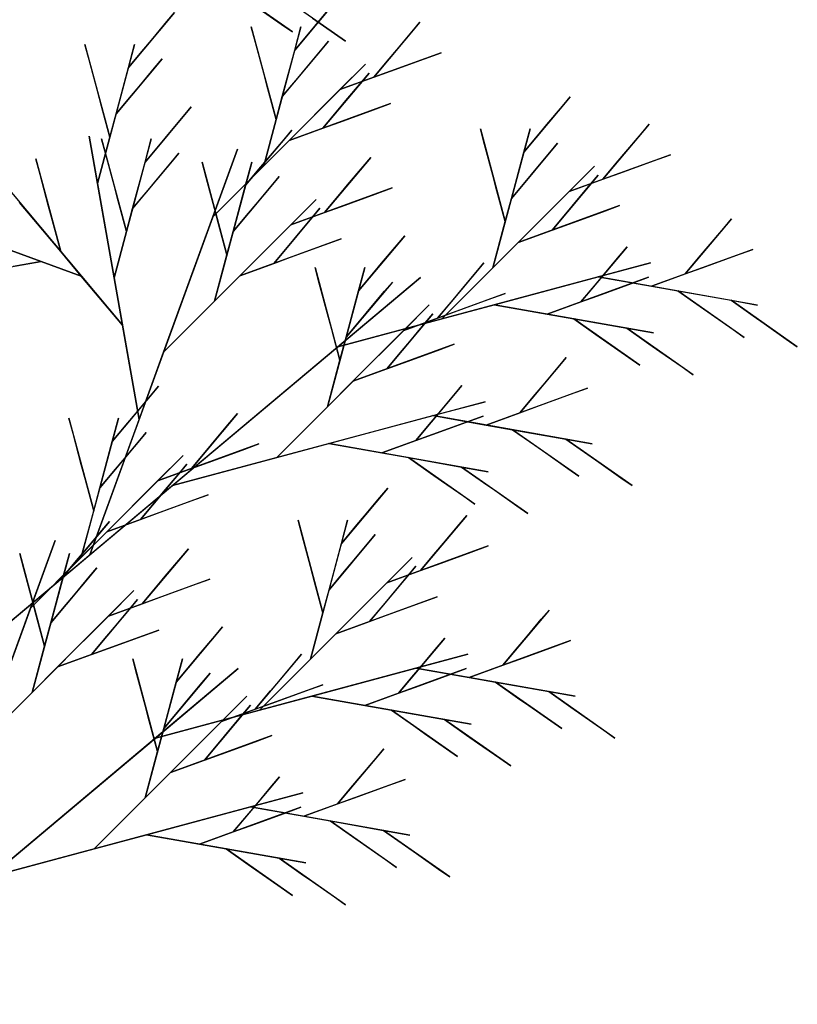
# Model space of a CAD drawing. Extents: x 0 to 1920, y 0 to 1440.
# Tile 17 of 19: x 1639 to 1695, y 1100 to 1170. Entities that reach past the tile are written whole.
import ezdxf

# ---------------------------------------------------------------- set-up
doc = ezdxf.new("R2010")
doc.units = 0
doc.layers.get('0').update_dxf_attribs({"linetype": 'CONTINUOUS'})

msp = doc.modelspace()

# ---------------------------------------------------------------- linework, layer by layer
at = {"color": 0}
for p, q in [((1658.859, 1169.621), (1654.123, 1172.937)), ((1662.654, 1168.951), (1657.918, 1172.267)), ((1662.328, 1172.259), (1659.025, 1168.322)), ((1660.677, 1170.291), (1661.778, 1171.603)), ((1650.447, 1171.008), (1647.144, 1167.071)), ((1649.897, 1170.352), (1650.447, 1171.008)), ((1656.491, 1171.279), (1658.069, 1170.173)), ((1648.796, 1169.039), (1649.897, 1170.352)), ((1658.069, 1170.173), (1658.859, 1169.621)), ((1660.126, 1169.635), (1660.677, 1170.291)), ((1660.286, 1170.609), (1661.865, 1169.504)), ((1667.977, 1170.316), (1664.674, 1166.379)), ((1667.426, 1169.659), (1667.977, 1170.316)), ((1656.217, 1168.874), (1655.922, 1169.977)), ((1655.922, 1169.977), (1657.695, 1163.359)), ((1659.469, 1169.977), (1656.808, 1160.049)), ((1659.025, 1168.322), (1659.469, 1169.977)), ((1659.025, 1168.322), (1660.126, 1169.635)), ((1661.865, 1169.504), (1662.654, 1168.951)), ((1666.325, 1168.347), (1667.426, 1169.659)), ((1644.336, 1167.623), (1644.041, 1168.726)), ((1644.041, 1168.726), (1645.814, 1162.107)), ((1647.587, 1168.726), (1644.927, 1158.798)), ((1647.144, 1167.071), (1647.587, 1168.726)), ((1648.245, 1168.383), (1648.796, 1169.039)), ((1656.808, 1166.668), (1656.217, 1168.874)), ((1661.442, 1168.95), (1658.138, 1165.013)), ((1660.891, 1168.294), (1661.442, 1168.95)), ((1647.144, 1167.071), (1648.245, 1168.383)), ((1658.138, 1165.013), (1659.025, 1168.322)), ((1659.79, 1166.982), (1660.891, 1168.294)), ((1669.503, 1168.137), (1662.259, 1165.5)), ((1665.775, 1167.691), (1666.325, 1168.347)), ((1668.295, 1167.697), (1669.503, 1168.137)), ((1644.927, 1165.417), (1644.336, 1167.623)), ((1649.561, 1167.699), (1646.257, 1163.762)), ((1649.01, 1167.043), (1649.561, 1167.699)), ((1664.076, 1167.317), (1653.175, 1156.416)), ((1662.259, 1165.5), (1664.076, 1167.317)), ((1664.674, 1166.379), (1665.775, 1167.691)), ((1665.881, 1166.818), (1668.295, 1167.697)), ((1646.257, 1163.762), (1647.144, 1167.071)), ((1647.909, 1165.73), (1649.01, 1167.043)), ((1657.104, 1165.565), (1656.808, 1166.668)), ((1659.24, 1166.325), (1659.79, 1166.982)), ((1664.343, 1166.682), (1661.04, 1162.745)), ((1663.792, 1166.026), (1664.343, 1166.682)), ((1664.674, 1166.379), (1665.881, 1166.818)), ((1658.138, 1165.013), (1659.24, 1166.325)), ((1662.259, 1165.5), (1664.674, 1166.379)), ((1662.691, 1164.713), (1663.792, 1166.026)), ((1645.223, 1164.314), (1644.927, 1165.417)), ((1647.358, 1165.074), (1647.909, 1165.73)), ((1657.695, 1163.359), (1657.104, 1165.565)), ((1658.625, 1161.866), (1662.259, 1165.5)), ((1646.257, 1163.762), (1647.358, 1165.074)), ((1657.695, 1163.359), (1658.138, 1165.013)), ((1665.869, 1164.503), (1658.625, 1161.866)), ((1662.141, 1164.057), (1662.691, 1164.713)), ((1664.662, 1164.063), (1665.869, 1164.503)), ((1678.701, 1164.974), (1675.398, 1161.037)), ((1678.15, 1164.318), (1678.701, 1164.974)), ((1645.814, 1162.107), (1645.223, 1164.314)), ((1651.637, 1164.26), (1648.334, 1160.323)), ((1651.087, 1163.604), (1651.637, 1164.26)), ((1661.04, 1162.745), (1662.141, 1164.057)), ((1662.247, 1163.185), (1664.662, 1164.063)), ((1677.049, 1163.005), (1678.15, 1164.318)), ((1645.814, 1162.107), (1646.257, 1163.762)), ((1649.986, 1162.292), (1651.087, 1163.604)), ((1656.808, 1160.049), (1657.695, 1163.359)), ((1661.04, 1162.745), (1662.247, 1163.185)), ((1658.813, 1162.601), (1655.51, 1158.665)), ((1658.263, 1161.945), (1658.813, 1162.601)), ((1658.625, 1161.866), (1661.04, 1162.745)), ((1672.59, 1161.589), (1672.294, 1162.692)), ((1672.294, 1162.692), (1674.068, 1156.073)), ((1675.841, 1162.692), (1673.181, 1152.764)), ((1675.398, 1161.037), (1675.841, 1162.692)), ((1676.499, 1162.349), (1677.049, 1163.005)), ((1684.349, 1163.03), (1681.046, 1159.094)), ((1683.799, 1162.374), (1684.349, 1163.03)), ((1644.927, 1158.798), (1644.332, 1162.172)), ((1644.332, 1162.172), (1647.902, 1141.929)), ((1644.927, 1158.798), (1645.814, 1162.107)), ((1645.526, 1160.875), (1645.23, 1161.978)), ((1645.23, 1161.978), (1647.004, 1155.36)), ((1648.777, 1161.978), (1646.117, 1152.05)), ((1648.334, 1160.323), (1648.777, 1161.978)), ((1649.435, 1161.636), (1649.986, 1162.292)), ((1656.808, 1160.049), (1658.625, 1161.866)), ((1657.162, 1160.633), (1658.263, 1161.945)), ((1675.398, 1161.037), (1676.499, 1162.349)), ((1682.698, 1161.062), (1683.799, 1162.374)), ((1654.932, 1161.245), (1644.387, 1132.271)), ((1648.334, 1160.323), (1649.435, 1161.636)), ((1653.175, 1156.416), (1654.932, 1161.245)), ((1673.181, 1159.383), (1672.59, 1161.589)), ((1677.814, 1161.665), (1674.511, 1157.728)), ((1674.511, 1157.728), (1675.398, 1161.037)), ((1676.163, 1159.696), (1677.264, 1161.008)), ((1677.264, 1161.008), (1677.814, 1161.665)), ((1682.147, 1160.406), (1682.698, 1161.062)), ((1640.83, 1159.441), (1640.534, 1160.544)), ((1640.534, 1160.544), (1642.308, 1153.925)), ((1646.117, 1158.669), (1645.526, 1160.875)), ((1650.75, 1160.951), (1647.447, 1157.014)), ((1647.447, 1157.014), (1648.334, 1160.323)), ((1649.099, 1158.983), (1650.2, 1160.295)), ((1650.2, 1160.295), (1650.75, 1160.951)), ((1652.702, 1159.216), (1652.407, 1160.319)), ((1652.407, 1160.319), (1654.18, 1153.701)), ((1655.953, 1160.319), (1653.293, 1150.392)), ((1655.51, 1158.665), (1655.953, 1160.319)), ((1656.611, 1159.977), (1657.162, 1160.633)), ((1664.462, 1160.658), (1661.158, 1156.721)), ((1663.911, 1160.001), (1664.462, 1160.658)), ((1685.875, 1160.851), (1678.631, 1158.215)), ((1681.046, 1159.094), (1682.147, 1160.406)), ((1682.253, 1159.533), (1684.668, 1160.412)), ((1684.668, 1160.412), (1685.875, 1160.851)), ((1653.175, 1156.416), (1656.808, 1160.049)), ((1655.51, 1158.665), (1656.611, 1159.977)), ((1662.81, 1158.689), (1663.911, 1160.001)), ((1680.448, 1160.032), (1669.547, 1149.13)), ((1675.612, 1159.04), (1676.163, 1159.696)), ((1678.631, 1158.215), (1680.448, 1160.032)), ((1637.904, 1159.174), (1646.712, 1148.677)), ((1641.421, 1157.235), (1640.83, 1159.441)), ((1648.548, 1158.326), (1649.099, 1158.983)), ((1653.293, 1157.01), (1652.702, 1159.216)), ((1657.926, 1159.292), (1654.623, 1155.355)), ((1657.376, 1158.636), (1657.926, 1159.292)), ((1673.476, 1158.279), (1673.181, 1159.383)), ((1674.511, 1157.728), (1675.612, 1159.04)), ((1680.715, 1159.396), (1677.412, 1155.46)), ((1678.631, 1158.215), (1681.046, 1159.094)), ((1680.165, 1158.74), (1680.715, 1159.396)), ((1681.046, 1159.094), (1682.253, 1159.533)), ((1646.117, 1152.05), (1644.927, 1158.798)), ((1646.413, 1157.566), (1646.117, 1158.669)), ((1647.447, 1157.014), (1648.548, 1158.326)), ((1654.623, 1155.355), (1655.51, 1158.665)), ((1656.275, 1157.324), (1657.376, 1158.636)), ((1665.987, 1158.479), (1658.744, 1155.842)), ((1662.259, 1158.033), (1662.81, 1158.689)), ((1664.78, 1158.039), (1665.987, 1158.479)), ((1674.068, 1156.073), (1673.476, 1158.279)), ((1674.998, 1154.581), (1678.631, 1158.215)), ((1679.064, 1157.428), (1680.165, 1158.74)), ((1647.004, 1155.36), (1646.413, 1157.566)), ((1660.561, 1157.659), (1649.659, 1146.758)), ((1658.744, 1155.842), (1660.561, 1157.659)), ((1661.158, 1156.721), (1662.259, 1158.033)), ((1662.366, 1157.16), (1664.78, 1158.039)), ((1674.068, 1156.073), (1674.511, 1157.728)), ((1642.308, 1153.925), (1639.372, 1157.425)), ((1641.717, 1156.132), (1641.421, 1157.235)), ((1647.004, 1155.36), (1647.447, 1157.014)), ((1653.589, 1155.907), (1653.293, 1157.01)), ((1655.724, 1156.668), (1656.275, 1157.324)), ((1660.828, 1157.024), (1657.525, 1153.087)), ((1660.277, 1156.368), (1660.828, 1157.024)), ((1661.158, 1156.721), (1662.366, 1157.16)), ((1682.241, 1157.217), (1674.998, 1154.581)), ((1677.412, 1155.46), (1678.513, 1156.772)), ((1678.513, 1156.772), (1679.064, 1157.428)), ((1678.619, 1155.899), (1681.034, 1156.778)), ((1681.034, 1156.778), (1682.241, 1157.217)), ((1642.308, 1153.925), (1641.717, 1156.132)), ((1649.659, 1146.758), (1653.175, 1156.416)), ((1654.623, 1155.355), (1655.724, 1156.668)), ((1658.744, 1155.842), (1661.158, 1156.721)), ((1659.176, 1155.056), (1660.277, 1156.368)), ((1673.181, 1152.764), (1674.068, 1156.073)), ((1690.229, 1156.269), (1686.926, 1152.333)), ((1689.678, 1155.613), (1690.229, 1156.269)), ((1654.18, 1153.701), (1653.589, 1155.907)), ((1655.11, 1152.208), (1658.744, 1155.842)), ((1674.998, 1154.581), (1677.412, 1155.46)), ((1677.412, 1155.46), (1678.619, 1155.899)), ((1688.577, 1154.301), (1689.678, 1155.613)), ((1635.191, 1155.3), (1643.776, 1152.176)), ((1639.483, 1153.738), (1636.622, 1154.78)), ((1646.117, 1152.05), (1647.004, 1155.36)), ((1654.18, 1153.701), (1654.623, 1155.355)), ((1662.354, 1154.845), (1655.11, 1152.208)), ((1658.626, 1154.399), (1659.176, 1155.056)), ((1661.146, 1154.405), (1662.354, 1154.845)), ((1666.891, 1155.064), (1663.588, 1151.127)), ((1666.34, 1154.408), (1666.891, 1155.064)), ((1657.525, 1153.087), (1658.626, 1154.399)), ((1658.732, 1153.527), (1661.146, 1154.405)), ((1665.239, 1153.096), (1666.34, 1154.408)), ((1673.181, 1152.764), (1674.998, 1154.581)), ((1682.783, 1154.274), (1679.48, 1150.337)), ((1682.233, 1153.618), (1682.783, 1154.274)), ((1691.755, 1154.09), (1684.511, 1151.454)), ((1688.027, 1153.645), (1688.577, 1154.301)), ((1690.547, 1153.651), (1691.755, 1154.09)), ((1640.914, 1153.217), (1639.483, 1153.738)), ((1643.776, 1152.176), (1642.308, 1153.925)), ((1653.293, 1150.392), (1654.18, 1153.701)), ((1657.525, 1153.087), (1658.732, 1153.527)), ((1681.132, 1152.306), (1682.233, 1153.618)), ((1686.926, 1152.333), (1688.027, 1153.645)), ((1688.133, 1152.772), (1690.547, 1153.651)), ((1634.916, 1152.16), (1640.914, 1153.217)), ((1640.914, 1153.217), (1638.915, 1152.865)), ((1643.776, 1152.176), (1640.914, 1153.217)), ((1655.11, 1152.208), (1657.525, 1153.087)), ((1660.78, 1151.679), (1660.484, 1152.782)), ((1660.484, 1152.782), (1662.258, 1146.164)), ((1664.031, 1152.782), (1661.371, 1142.854)), ((1684.438, 1153.121), (1662.101, 1147.135)), ((1663.588, 1151.127), (1664.031, 1152.782)), ((1664.689, 1152.44), (1665.239, 1153.096)), ((1672.539, 1153.121), (1669.236, 1149.184)), ((1669.547, 1149.13), (1673.181, 1152.764)), ((1671.989, 1152.464), (1672.539, 1153.121)), ((1680.716, 1152.123), (1684.438, 1153.121)), ((1686.926, 1152.333), (1688.133, 1152.772)), ((1668.006, 1152.09), (1632.577, 1122.361)), ((1646.712, 1148.677), (1643.776, 1152.176)), ((1646.712, 1148.677), (1646.117, 1152.05)), ((1653.293, 1150.392), (1655.11, 1152.208)), ((1662.101, 1147.135), (1668.006, 1152.09)), ((1663.588, 1151.127), (1664.689, 1152.44)), ((1670.888, 1151.152), (1671.989, 1152.464)), ((1673.27, 1150.128), (1680.716, 1152.123)), ((1684.309, 1152.095), (1677.066, 1149.459)), ((1680.581, 1151.65), (1681.132, 1152.306)), ((1680.716, 1152.123), (1684.511, 1151.454)), ((1692.102, 1150.115), (1680.716, 1152.123)), ((1683.102, 1151.656), (1684.309, 1152.095)), ((1684.511, 1151.454), (1686.926, 1152.333)), ((1661.371, 1149.473), (1660.78, 1151.679)), ((1666.004, 1151.755), (1662.701, 1147.818)), ((1665.454, 1151.099), (1666.004, 1151.755)), ((1670.337, 1150.496), (1670.888, 1151.152)), ((1679.48, 1150.337), (1680.581, 1151.65)), ((1680.687, 1150.777), (1683.102, 1151.656)), ((1684.511, 1151.454), (1686.409, 1151.119)), ((1662.701, 1147.818), (1663.588, 1151.127)), ((1664.353, 1149.787), (1665.454, 1151.099)), ((1674.065, 1150.942), (1666.822, 1148.305)), ((1669.236, 1149.184), (1670.337, 1150.496)), ((1670.443, 1149.623), (1672.858, 1150.502)), ((1672.858, 1150.502), (1674.065, 1150.942)), ((1679.48, 1150.337), (1680.687, 1150.777)), ((1686.409, 1151.119), (1687.988, 1150.014)), ((1691.145, 1147.803), (1686.409, 1151.119)), ((1686.409, 1151.119), (1690.205, 1150.45)), ((1690.205, 1150.45), (1691.783, 1149.344)), ((1694.94, 1147.134), (1690.205, 1150.45)), ((1690.205, 1150.45), (1692.102, 1150.115)), ((1649.659, 1146.758), (1653.293, 1150.392)), ((1668.639, 1150.122), (1657.737, 1139.221)), ((1663.802, 1149.13), (1664.353, 1149.787)), ((1666.822, 1148.305), (1668.639, 1150.122)), ((1669.547, 1149.13), (1673.27, 1150.128)), ((1673.27, 1150.128), (1677.066, 1149.459)), ((1684.657, 1148.12), (1673.27, 1150.128)), ((1677.066, 1149.459), (1679.48, 1150.337)), ((1687.988, 1150.014), (1688.777, 1149.461)), ((1661.667, 1148.37), (1661.371, 1149.473)), ((1662.101, 1147.135), (1669.547, 1149.13)), ((1662.701, 1147.818), (1663.802, 1149.13)), ((1668.906, 1149.487), (1665.602, 1145.55)), ((1666.822, 1148.305), (1669.236, 1149.184)), ((1668.355, 1148.831), (1668.906, 1149.487)), ((1669.236, 1149.184), (1670.443, 1149.623)), ((1677.066, 1149.459), (1678.963, 1149.124)), ((1678.963, 1149.124), (1680.542, 1148.019)), ((1683.699, 1145.808), (1678.963, 1149.124)), ((1678.963, 1149.124), (1682.759, 1148.455)), ((1688.777, 1149.461), (1690.356, 1148.356)), ((1691.783, 1149.344), (1692.573, 1148.792)), ((1647.902, 1141.929), (1646.712, 1148.677)), ((1662.258, 1146.164), (1661.667, 1148.37)), ((1667.254, 1147.518), (1668.355, 1148.831)), ((1682.759, 1148.455), (1684.338, 1147.349)), ((1687.495, 1145.139), (1682.759, 1148.455)), ((1682.759, 1148.455), (1684.657, 1148.12)), ((1690.356, 1148.356), (1691.145, 1147.803)), ((1692.573, 1148.792), (1694.151, 1147.686)), ((1662.258, 1146.164), (1662.701, 1147.818)), ((1663.188, 1144.671), (1666.822, 1148.305)), ((1680.542, 1148.019), (1681.331, 1147.466)), ((1694.151, 1147.686), (1694.94, 1147.134)), ((1650.292, 1137.226), (1662.101, 1147.135)), ((1670.431, 1147.308), (1663.188, 1144.671)), ((1666.703, 1146.862), (1667.254, 1147.518)), ((1669.224, 1146.868), (1670.431, 1147.308)), ((1681.331, 1147.466), (1682.91, 1146.361)), ((1684.338, 1147.349), (1685.127, 1146.797)), ((1647.902, 1141.929), (1649.659, 1146.758)), ((1665.602, 1145.55), (1666.703, 1146.862)), ((1666.81, 1145.99), (1669.224, 1146.868)), ((1678.419, 1146.359), (1675.116, 1142.423)), ((1677.869, 1145.703), (1678.419, 1146.359)), ((1682.91, 1146.361), (1683.699, 1145.808)), ((1685.127, 1146.797), (1686.705, 1145.691)), ((1661.371, 1142.854), (1662.258, 1146.164)), ((1663.188, 1144.671), (1665.602, 1145.55)), ((1665.602, 1145.55), (1666.81, 1145.99)), ((1676.768, 1144.391), (1677.869, 1145.703)), ((1686.705, 1145.691), (1687.495, 1145.139)), ((1649.298, 1144.315), (1645.994, 1140.378)), ((1648.747, 1143.658), (1649.298, 1144.315)), ((1661.371, 1142.854), (1663.188, 1144.671)), ((1670.973, 1144.364), (1667.67, 1140.428)), ((1670.423, 1143.708), (1670.973, 1144.364)), ((1679.945, 1144.18), (1672.701, 1141.544)), ((1676.217, 1143.735), (1676.768, 1144.391)), ((1678.738, 1143.741), (1679.945, 1144.18)), ((1647.646, 1142.346), (1648.747, 1143.658)), ((1669.322, 1142.396), (1670.423, 1143.708)), ((1675.116, 1142.423), (1676.217, 1143.735)), ((1676.323, 1142.862), (1678.738, 1143.741)), ((1672.629, 1143.211), (1650.292, 1137.226)), ((1657.737, 1139.221), (1661.371, 1142.854)), ((1668.906, 1142.213), (1672.629, 1143.211)), ((1675.116, 1142.423), (1676.323, 1142.862)), ((1643.187, 1140.93), (1642.891, 1142.033)), ((1642.891, 1142.033), (1644.664, 1135.414)), ((1646.438, 1142.033), (1643.778, 1132.105)), ((1645.994, 1140.378), (1646.438, 1142.033)), ((1647.096, 1141.69), (1647.646, 1142.346)), ((1654.946, 1142.371), (1651.643, 1138.434)), ((1654.395, 1141.715), (1654.946, 1142.371)), ((1661.46, 1140.218), (1668.906, 1142.213)), ((1672.499, 1142.185), (1665.256, 1139.549)), ((1668.771, 1141.74), (1669.322, 1142.396)), ((1668.906, 1142.213), (1672.701, 1141.544)), ((1680.293, 1140.206), (1668.906, 1142.213)), ((1671.292, 1141.746), (1672.499, 1142.185)), ((1672.701, 1141.544), (1675.116, 1142.423)), ((1644.387, 1132.271), (1647.902, 1141.929)), ((1645.994, 1140.378), (1647.096, 1141.69)), ((1653.294, 1140.403), (1654.395, 1141.715)), ((1667.67, 1140.428), (1668.771, 1141.74)), ((1668.877, 1140.867), (1671.292, 1141.746)), ((1672.701, 1141.544), (1674.599, 1141.209)), ((1643.778, 1138.723), (1643.187, 1140.93)), ((1648.411, 1141.005), (1645.108, 1137.069)), ((1647.86, 1140.349), (1648.411, 1141.005)), ((1667.67, 1140.428), (1668.877, 1140.867)), ((1674.599, 1141.209), (1676.178, 1140.104)), ((1679.335, 1137.893), (1674.599, 1141.209)), ((1674.599, 1141.209), (1678.395, 1140.54)), ((1645.108, 1137.069), (1645.994, 1140.378)), ((1646.759, 1139.037), (1647.86, 1140.349)), ((1656.472, 1140.192), (1649.228, 1137.556)), ((1652.744, 1139.747), (1653.294, 1140.403)), ((1655.265, 1139.753), (1656.472, 1140.192)), ((1657.737, 1139.221), (1661.46, 1140.218)), ((1661.46, 1140.218), (1665.256, 1139.549)), ((1672.847, 1138.21), (1661.46, 1140.218)), ((1665.256, 1139.549), (1667.67, 1140.428)), ((1676.178, 1140.104), (1676.967, 1139.551)), ((1678.395, 1140.54), (1679.973, 1139.435)), ((1683.131, 1137.224), (1678.395, 1140.54)), ((1678.395, 1140.54), (1680.293, 1140.206)), ((1651.045, 1139.372), (1640.144, 1128.471)), ((1649.228, 1137.556), (1651.045, 1139.372)), ((1650.292, 1137.226), (1657.737, 1139.221)), ((1651.643, 1138.434), (1652.744, 1139.747)), ((1652.85, 1138.874), (1655.265, 1139.753)), ((1665.256, 1139.549), (1667.154, 1139.214)), ((1667.154, 1139.214), (1668.732, 1138.109)), ((1671.889, 1135.898), (1667.154, 1139.214)), ((1667.154, 1139.214), (1670.949, 1138.545)), ((1676.967, 1139.551), (1678.546, 1138.446)), ((1679.973, 1139.435), (1680.763, 1138.882)), ((1644.073, 1137.62), (1643.778, 1138.723)), ((1646.209, 1138.381), (1646.759, 1139.037)), ((1651.312, 1138.737), (1648.009, 1134.801)), ((1650.762, 1138.081), (1651.312, 1138.737)), ((1651.643, 1138.434), (1652.85, 1138.874)), ((1670.949, 1138.545), (1672.528, 1137.44)), ((1675.685, 1135.229), (1670.949, 1138.545)), ((1670.949, 1138.545), (1672.847, 1138.21)), ((1680.763, 1138.882), (1682.341, 1137.777)), ((1645.108, 1137.069), (1646.209, 1138.381)), ((1649.228, 1137.556), (1651.643, 1138.434)), ((1649.661, 1136.769), (1650.762, 1138.081)), ((1668.732, 1138.109), (1669.521, 1137.556)), ((1678.546, 1138.446), (1679.335, 1137.893)), ((1644.664, 1135.414), (1644.073, 1137.62)), ((1644.387, 1132.271), (1650.292, 1137.226)), ((1645.595, 1133.922), (1649.228, 1137.556)), ((1669.521, 1137.556), (1671.1, 1136.451)), ((1672.528, 1137.44), (1673.317, 1136.887)), ((1682.341, 1137.777), (1683.131, 1137.224)), ((1644.664, 1135.414), (1645.108, 1137.069)), ((1652.838, 1136.558), (1645.595, 1133.922)), ((1649.11, 1136.113), (1649.661, 1136.769)), ((1651.631, 1136.119), (1652.838, 1136.558)), ((1665.67, 1137.029), (1662.367, 1133.093)), ((1665.12, 1136.373), (1665.67, 1137.029)), ((1671.1, 1136.451), (1671.889, 1135.898)), ((1673.317, 1136.887), (1674.896, 1135.782)), ((1648.009, 1134.801), (1649.11, 1136.113)), ((1649.216, 1135.24), (1651.631, 1136.119)), ((1664.018, 1135.061), (1665.12, 1136.373)), ((1674.896, 1135.782), (1675.685, 1135.229)), ((1643.778, 1132.105), (1644.664, 1135.414)), ((1648.009, 1134.801), (1649.216, 1135.24)), ((1663.468, 1134.405), (1664.018, 1135.061)), ((1671.318, 1135.086), (1668.015, 1131.149)), ((1670.768, 1134.43), (1671.318, 1135.086)), ((1645.782, 1134.657), (1642.479, 1130.72)), ((1645.232, 1134.001), (1645.782, 1134.657)), ((1645.595, 1133.922), (1648.009, 1134.801)), ((1659.559, 1133.644), (1659.263, 1134.747)), ((1659.263, 1134.747), (1661.037, 1128.129)), ((1662.81, 1134.747), (1660.15, 1124.82)), ((1662.367, 1133.093), (1662.81, 1134.747)), ((1662.367, 1133.093), (1663.468, 1134.405)), ((1669.667, 1133.117), (1670.768, 1134.43)), ((1643.778, 1132.105), (1645.595, 1133.922)), ((1644.131, 1132.688), (1645.232, 1134.001)), ((1660.15, 1131.438), (1659.559, 1133.644)), ((1664.783, 1133.72), (1661.48, 1129.783)), ((1664.233, 1133.064), (1664.783, 1133.72)), ((1641.902, 1133.3), (1631.356, 1104.326)), ((1640.144, 1128.471), (1641.902, 1133.3)), ((1661.48, 1129.783), (1662.367, 1133.093)), ((1663.132, 1131.752), (1664.233, 1133.064)), ((1672.844, 1132.907), (1665.601, 1130.27)), ((1669.116, 1132.461), (1669.667, 1133.117)), ((1671.637, 1132.467), (1672.844, 1132.907)), ((1632.577, 1122.361), (1644.387, 1132.271)), ((1639.671, 1131.272), (1639.376, 1132.375)), ((1639.376, 1132.375), (1641.149, 1125.756)), ((1642.923, 1132.375), (1640.263, 1122.447)), ((1642.479, 1130.72), (1642.923, 1132.375)), ((1643.58, 1132.032), (1644.131, 1132.688)), ((1651.431, 1132.713), (1648.128, 1128.776)), ((1650.88, 1132.057), (1651.431, 1132.713)), ((1668.015, 1131.149), (1669.116, 1132.461)), ((1669.222, 1131.588), (1671.637, 1132.467)), ((1640.144, 1128.471), (1643.778, 1132.105)), ((1642.479, 1130.72), (1643.58, 1132.032)), ((1649.779, 1130.745), (1650.88, 1132.057)), ((1667.418, 1132.087), (1656.516, 1121.186)), ((1662.581, 1131.096), (1663.132, 1131.752)), ((1667.685, 1131.452), (1664.382, 1127.515)), ((1665.601, 1130.27), (1667.418, 1132.087)), ((1667.134, 1130.796), (1667.685, 1131.452)), ((1668.015, 1131.149), (1669.222, 1131.588)), ((1640.263, 1129.065), (1639.671, 1131.272)), ((1644.896, 1131.347), (1641.593, 1127.411)), ((1644.345, 1130.691), (1644.896, 1131.347)), ((1660.446, 1130.335), (1660.15, 1131.438)), ((1661.48, 1129.783), (1662.581, 1131.096)), ((1665.601, 1130.27), (1668.015, 1131.149)), ((1666.033, 1129.484), (1667.134, 1130.796)), ((1641.593, 1127.411), (1642.479, 1130.72)), ((1643.244, 1129.379), (1644.345, 1130.691)), ((1652.957, 1130.534), (1645.713, 1127.898)), ((1648.128, 1128.776), (1649.229, 1130.089)), ((1649.229, 1130.089), (1649.779, 1130.745)), ((1649.335, 1129.216), (1651.749, 1130.095)), ((1651.749, 1130.095), (1652.957, 1130.534)), ((1661.037, 1128.129), (1660.446, 1130.335)), ((1661.967, 1126.637), (1665.601, 1130.27)), ((1647.53, 1129.715), (1636.629, 1118.813)), ((1642.694, 1128.723), (1643.244, 1129.379)), ((1645.713, 1127.898), (1647.53, 1129.715)), ((1661.037, 1128.129), (1661.48, 1129.783)), ((1665.483, 1128.828), (1666.033, 1129.484)), ((1640.558, 1127.962), (1640.263, 1129.065)), ((1641.593, 1127.411), (1642.694, 1128.723)), ((1647.797, 1129.079), (1644.494, 1125.143)), ((1645.713, 1127.898), (1648.128, 1128.776)), ((1647.247, 1128.423), (1647.797, 1129.079)), ((1648.128, 1128.776), (1649.335, 1129.216)), ((1669.21, 1129.273), (1661.967, 1126.637)), ((1664.382, 1127.515), (1665.483, 1128.828)), ((1665.589, 1127.955), (1668.003, 1128.834)), ((1668.003, 1128.834), (1669.21, 1129.273)), ((1636.629, 1118.813), (1640.144, 1128.471)), ((1641.149, 1125.756), (1640.558, 1127.962)), ((1646.145, 1127.111), (1647.247, 1128.423)), ((1660.15, 1124.82), (1661.037, 1128.129)), ((1664.382, 1127.515), (1665.589, 1127.955)), ((1677.198, 1128.325), (1673.895, 1124.388)), ((1676.648, 1127.669), (1677.198, 1128.325)), ((1641.149, 1125.756), (1641.593, 1127.411)), ((1642.079, 1124.264), (1645.713, 1127.898)), ((1661.967, 1126.637), (1664.382, 1127.515)), ((1675.547, 1126.356), (1676.648, 1127.669)), ((1649.323, 1126.9), (1642.079, 1124.264)), ((1645.595, 1126.455), (1646.145, 1127.111)), ((1648.116, 1126.461), (1649.323, 1126.9)), ((1653.86, 1127.12), (1650.557, 1123.183)), ((1653.31, 1126.463), (1653.86, 1127.12)), ((1660.15, 1124.82), (1661.967, 1126.637)), ((1644.494, 1125.143), (1645.595, 1126.455)), ((1645.701, 1125.582), (1648.116, 1126.461)), ((1652.209, 1125.151), (1653.31, 1126.463)), ((1669.753, 1126.33), (1666.449, 1122.393)), ((1669.202, 1125.673), (1669.753, 1126.33)), ((1678.724, 1126.146), (1671.481, 1123.509)), ((1674.996, 1125.7), (1675.547, 1126.356)), ((1677.517, 1125.706), (1678.724, 1126.146)), ((1640.263, 1122.447), (1641.149, 1125.756)), ((1642.079, 1124.264), (1644.494, 1125.143)), ((1644.494, 1125.143), (1645.701, 1125.582)), ((1671.408, 1125.176), (1649.071, 1119.191)), ((1651.658, 1124.495), (1652.209, 1125.151)), ((1659.509, 1125.176), (1656.205, 1121.239)), ((1658.958, 1124.52), (1659.509, 1125.176)), ((1667.685, 1124.178), (1671.408, 1125.176)), ((1668.101, 1124.361), (1669.202, 1125.673)), ((1673.895, 1124.388), (1674.996, 1125.7)), ((1675.102, 1124.827), (1677.517, 1125.706)), ((1647.749, 1123.735), (1647.454, 1124.838)), ((1647.454, 1124.838), (1649.227, 1118.219)), ((1651, 1124.838), (1648.34, 1114.91)), ((1650.557, 1123.183), (1651, 1124.838)), ((1650.557, 1123.183), (1651.658, 1124.495)), ((1656.516, 1121.186), (1660.15, 1124.82)), ((1657.857, 1123.208), (1658.958, 1124.52)), ((1673.895, 1124.388), (1675.102, 1124.827)), ((1654.976, 1124.146), (1619.546, 1094.417)), ((1640.263, 1122.447), (1642.079, 1124.264)), ((1648.34, 1121.528), (1647.749, 1123.735)), ((1649.071, 1119.191), (1654.976, 1124.146)), ((1652.974, 1123.81), (1649.67, 1119.874)), ((1652.423, 1123.154), (1652.974, 1123.81)), ((1660.239, 1122.183), (1667.685, 1124.178)), ((1671.278, 1124.151), (1664.035, 1121.514)), ((1667.55, 1123.705), (1668.101, 1124.361)), ((1667.685, 1124.178), (1671.481, 1123.509)), ((1679.072, 1122.171), (1667.685, 1124.178)), ((1670.071, 1123.711), (1671.278, 1124.151)), ((1671.481, 1123.509), (1673.895, 1124.388)), ((1649.67, 1119.874), (1650.557, 1123.183)), ((1651.322, 1121.842), (1652.423, 1123.154)), ((1657.306, 1122.552), (1657.857, 1123.208)), ((1666.449, 1122.393), (1667.55, 1123.705)), ((1667.657, 1122.832), (1670.071, 1123.711)), ((1671.481, 1123.509), (1673.378, 1123.175)), ((1673.378, 1123.175), (1674.957, 1122.069)), ((1678.114, 1119.859), (1673.378, 1123.175)), ((1673.378, 1123.175), (1677.174, 1122.505)), ((1636.629, 1118.813), (1640.263, 1122.447)), ((1661.034, 1122.997), (1653.791, 1120.361)), ((1656.205, 1121.239), (1657.306, 1122.552)), ((1657.413, 1121.679), (1659.827, 1122.558)), ((1659.827, 1122.558), (1661.034, 1122.997)), ((1664.035, 1121.514), (1666.449, 1122.393)), ((1666.449, 1122.393), (1667.657, 1122.832)), ((1677.174, 1122.505), (1678.753, 1121.4)), ((1681.91, 1119.189), (1677.174, 1122.505)), ((1677.174, 1122.505), (1679.072, 1122.171)), ((1655.608, 1122.177), (1644.707, 1111.276)), ((1650.771, 1121.186), (1651.322, 1121.842)), ((1653.791, 1120.361), (1655.608, 1122.177)), ((1656.205, 1121.239), (1657.413, 1121.679)), ((1656.516, 1121.186), (1660.239, 1122.183)), ((1660.239, 1122.183), (1664.035, 1121.514)), ((1671.626, 1120.176), (1660.239, 1122.183)), ((1674.957, 1122.069), (1675.746, 1121.517)), ((1648.636, 1120.425), (1648.34, 1121.528)), ((1649.071, 1119.191), (1656.516, 1121.186)), ((1649.67, 1119.874), (1650.771, 1121.186)), ((1655.875, 1121.542), (1652.572, 1117.606)), ((1653.791, 1120.361), (1656.205, 1121.239)), ((1655.324, 1120.886), (1655.875, 1121.542)), ((1664.035, 1121.514), (1665.933, 1121.18)), ((1665.933, 1121.18), (1667.511, 1120.074)), ((1670.668, 1117.864), (1665.933, 1121.18)), ((1665.933, 1121.18), (1669.728, 1120.51)), ((1675.746, 1121.517), (1677.325, 1120.411)), ((1678.753, 1121.4), (1679.542, 1120.847)), ((1649.227, 1118.219), (1648.636, 1120.425)), ((1650.157, 1116.727), (1653.791, 1120.361)), ((1654.223, 1119.574), (1655.324, 1120.886)), ((1669.728, 1120.51), (1671.307, 1119.405)), ((1674.464, 1117.194), (1669.728, 1120.51)), ((1669.728, 1120.51), (1671.626, 1120.176)), ((1677.325, 1120.411), (1678.114, 1119.859)), ((1679.542, 1120.847), (1681.12, 1119.742)), ((1649.227, 1118.219), (1649.67, 1119.874)), ((1653.673, 1118.918), (1654.223, 1119.574)), ((1667.511, 1120.074), (1668.301, 1119.522)), ((1668.301, 1119.522), (1669.879, 1118.416)), ((1681.12, 1119.742), (1681.91, 1119.189)), ((1637.261, 1109.281), (1649.071, 1119.191)), ((1657.401, 1119.363), (1650.157, 1116.727)), ((1652.572, 1117.606), (1653.673, 1118.918)), ((1653.779, 1118.045), (1656.193, 1118.924)), ((1656.193, 1118.924), (1657.401, 1119.363)), ((1671.307, 1119.405), (1672.096, 1118.852)), ((1672.096, 1118.852), (1673.675, 1117.747)), ((1648.34, 1114.91), (1649.227, 1118.219)), ((1665.388, 1118.415), (1662.085, 1114.478)), ((1664.838, 1117.759), (1665.388, 1118.415)), ((1669.879, 1118.416), (1670.668, 1117.864)), ((1650.157, 1116.727), (1652.572, 1117.606)), ((1652.572, 1117.606), (1653.779, 1118.045)), ((1663.737, 1116.447), (1664.838, 1117.759)), ((1673.675, 1117.747), (1674.464, 1117.194)), ((1648.34, 1114.91), (1650.157, 1116.727)), ((1657.943, 1116.42), (1654.639, 1112.483)), ((1657.392, 1115.764), (1657.943, 1116.42)), ((1666.914, 1116.236), (1659.671, 1113.6)), ((1663.186, 1115.791), (1663.737, 1116.447)), ((1665.707, 1115.797), (1666.914, 1116.236)), ((1656.291, 1114.452), (1657.392, 1115.764)), ((1662.085, 1114.478), (1663.186, 1115.791)), ((1663.292, 1114.918), (1665.707, 1115.797)), ((1659.598, 1115.266), (1637.261, 1109.281)), ((1644.707, 1111.276), (1648.34, 1114.91)), ((1655.875, 1114.269), (1659.598, 1115.266)), ((1662.085, 1114.478), (1663.292, 1114.918)), ((1648.429, 1112.274), (1655.875, 1114.269)), ((1659.468, 1114.241), (1652.225, 1111.605)), ((1655.741, 1113.796), (1656.291, 1114.452)), ((1655.875, 1114.269), (1659.671, 1113.6)), ((1667.262, 1112.261), (1655.875, 1114.269)), ((1658.261, 1113.802), (1659.468, 1114.241)), ((1659.671, 1113.6), (1662.085, 1114.478)), ((1654.639, 1112.483), (1655.741, 1113.796)), ((1655.847, 1112.923), (1658.261, 1113.802)), ((1659.671, 1113.6), (1661.568, 1113.265)), ((1661.568, 1113.265), (1663.147, 1112.16)), ((1666.304, 1109.949), (1661.568, 1113.265)), ((1661.568, 1113.265), (1665.364, 1112.596)), ((1652.225, 1111.605), (1654.639, 1112.483)), ((1654.639, 1112.483), (1655.847, 1112.923)), ((1665.364, 1112.596), (1666.943, 1111.49)), ((1670.1, 1109.28), (1665.364, 1112.596)), ((1665.364, 1112.596), (1667.262, 1112.261)), ((1644.707, 1111.276), (1648.429, 1112.274)), ((1648.429, 1112.274), (1652.225, 1111.605)), ((1659.816, 1110.266), (1648.429, 1112.274)), ((1663.147, 1112.16), (1663.936, 1111.607)), ((1637.261, 1109.281), (1644.707, 1111.276)), ((1652.225, 1111.605), (1654.123, 1111.27)), ((1654.123, 1111.27), (1655.701, 1110.165)), ((1658.859, 1107.954), (1654.123, 1111.27)), ((1654.123, 1111.27), (1657.918, 1110.601)), ((1663.936, 1111.607), (1665.515, 1110.502)), ((1666.943, 1111.49), (1667.732, 1110.938)), ((1657.918, 1110.601), (1659.497, 1109.495)), ((1662.654, 1107.285), (1657.918, 1110.601)), ((1657.918, 1110.601), (1659.816, 1110.266)), ((1665.515, 1110.502), (1666.304, 1109.949)), ((1667.732, 1110.938), (1669.311, 1109.832)), ((1655.701, 1110.165), (1656.491, 1109.612)), ((1669.311, 1109.832), (1670.1, 1109.28)), ((1656.491, 1109.612), (1658.069, 1108.507)), ((1659.497, 1109.495), (1660.286, 1108.943)), ((1658.069, 1108.507), (1658.859, 1107.954)), ((1660.286, 1108.943), (1661.865, 1107.837)), ((1661.865, 1107.837), (1662.654, 1107.285))]:
    msp.add_line(p, q, dxfattribs=at)

doc.saveas('drawing.dxf')
